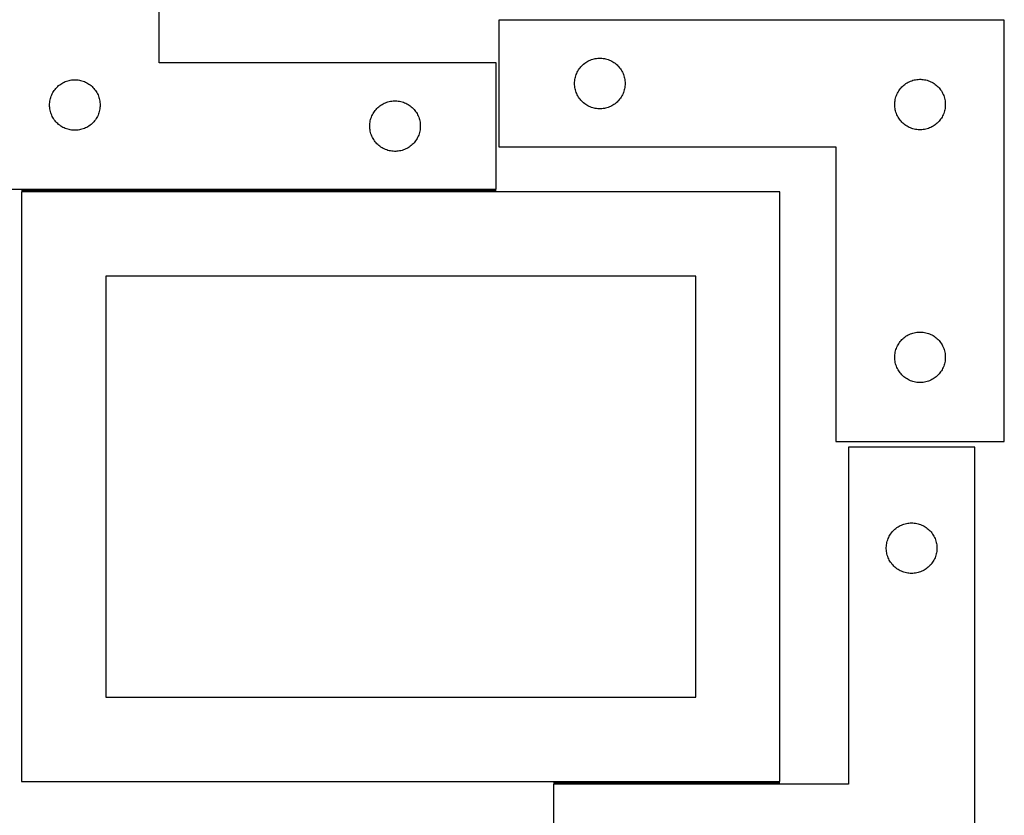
# Model space of a CAD drawing. Header units: millimetres. Extents: x 7 to 1493, y 7 to 2993.
# Tile 14 of 17: x 909 to 1493, y 1638 to 2110. Entities that reach past the tile are written whole.
import ezdxf

# ---------------------------------------------------------------- set-up
doc = ezdxf.new("R2010")
doc.units = ezdxf.units.MM
doc.layers.add('COMMON', color=5, linetype='CONTINUOUS', true_color=0x0000ff)
doc.layers.add('CUT', color=7, linetype='CONTINUOUS', true_color=0x000000)

msp = doc.modelspace()

# ---------------------------------------------------------------- linework, layer by layer
at = {"layer": 'COMMON'}
for p, q in [((1191.818665, 2008.90895), (910.223763, 2008.90895)), ((1225.831001, 1657.408948), (1360.223763, 1657.408948))]:
    msp.add_line(p, q, dxfattribs=at)
at = {"layer": 'CUT'}
for p, q in [((991.818665, 2084.65895), (991.818665, 2259.65895)), ((1493.342491, 2109.939508), (1193.342491, 2109.939508)), ((1193.342491, 2109.939508), (1193.342491, 2034.939508)), ((1493.342491, 1859.939508), (1493.342491, 2109.939508)), ((1246.29284, 2085.67969), (1246.983775, 2086.025042)), ((1246.983775, 2086.025042), (1247.691572, 2086.334368)), ((1247.691572, 2086.334368), (1248.414355, 2086.606847)), ((1248.414355, 2086.606847), (1249.150206, 2086.841756)), ((1249.150206, 2086.841756), (1249.897175, 2087.038474)), ((1249.897175, 2087.038474), (1250.653279, 2087.196477)), ((1250.653279, 2087.196477), (1251.416515, 2087.315348)), ((1251.416515, 2087.315348), (1252.184859, 2087.394771)), ((1252.184859, 2087.394771), (1252.956272, 2087.434535)), ((1252.956272, 2087.434535), (1253.728709, 2087.434535)), ((1253.728709, 2087.434535), (1254.500123, 2087.394771)), ((1254.500123, 2087.394771), (1255.268466, 2087.315348)), ((1255.268466, 2087.315348), (1256.031702, 2087.196477)), ((1256.031702, 2087.196477), (1256.787807, 2087.038474)), ((1256.787807, 2087.038474), (1257.534775, 2086.841756)), ((1257.534775, 2086.841756), (1258.270626, 2086.606847)), ((1258.270626, 2086.606847), (1258.993409, 2086.334368)), ((1258.993409, 2086.334368), (1259.701207, 2086.025042)), ((1259.701207, 2086.025042), (1260.392142, 2085.67969)), ((1191.818665, 2084.65895), (991.818665, 2084.65895)), ((1191.818665, 2009.65895), (1191.818665, 2084.65895)), ((1240.288212, 2079.827729), (1240.685857, 2080.489951)), ((1240.685857, 2080.489951), (1241.117066, 2081.130825)), ((1241.117066, 2081.130825), (1241.580694, 2081.74865)), ((1241.580694, 2081.74865), (1242.075512, 2082.34179)), ((1242.075512, 2082.34179), (1242.600208, 2082.90867)), ((1242.600208, 2082.90867), (1243.153391, 2083.447789)), ((1243.153391, 2083.447789), (1243.733593, 2083.957715)), ((1243.733593, 2083.957715), (1244.339277, 2084.437097)), ((1244.339277, 2084.437097), (1244.968835, 2084.884663)), ((1244.968835, 2084.884663), (1245.620599, 2085.299228)), ((1245.620599, 2085.299228), (1246.29284, 2085.67969)), ((1260.392142, 2085.67969), (1261.064383, 2085.299228)), ((1261.064383, 2085.299228), (1261.716147, 2084.884663)), ((1261.716147, 2084.884663), (1262.345705, 2084.437097)), ((1262.345705, 2084.437097), (1262.951388, 2083.957715)), ((1262.951388, 2083.957715), (1263.531591, 2083.447789)), ((1263.531591, 2083.447789), (1264.084774, 2082.90867)), ((1264.084774, 2082.90867), (1264.60947, 2082.34179)), ((1264.60947, 2082.34179), (1265.104288, 2081.74865)), ((1265.104288, 2081.74865), (1265.567916, 2081.130825)), ((1265.567916, 2081.130825), (1265.999124, 2080.489951)), ((1265.999124, 2080.489951), (1266.396769, 2079.827729)), ((937.626381, 2074.061198), (938.373349, 2074.257915)), ((938.373349, 2074.257915), (939.129454, 2074.415919)), ((939.129454, 2074.415919), (939.89269, 2074.53479)), ((939.89269, 2074.53479), (940.661033, 2074.614212)), ((940.661033, 2074.614212), (941.432447, 2074.653977)), ((941.432447, 2074.653977), (942.204884, 2074.653977)), ((942.204884, 2074.653977), (942.976297, 2074.614212)), ((942.976297, 2074.614212), (943.744641, 2074.53479)), ((943.744641, 2074.53479), (944.507877, 2074.415919)), ((944.507877, 2074.415919), (945.263981, 2074.257915)), ((945.263981, 2074.257915), (946.01095, 2074.061198)), ((1238.421993, 2073.981823), (1238.521172, 2074.747867)), ((1238.521172, 2074.747867), (1238.659655, 2075.507789)), ((1238.659655, 2075.507789), (1238.837075, 2076.259575)), ((1238.837075, 2076.259575), (1239.05296, 2077.001231)), ((1239.05296, 2077.001231), (1239.306738, 2077.730789)), ((1239.306738, 2077.730789), (1239.597737, 2078.446317)), ((1239.597737, 2078.446317), (1239.925184, 2079.145915)), ((1239.925184, 2079.145915), (1240.288212, 2079.827729)), ((1266.396769, 2079.827729), (1266.759797, 2079.145915)), ((1266.759797, 2079.145915), (1267.087244, 2078.446317)), ((1267.087244, 2078.446317), (1267.378243, 2077.730789)), ((1267.378243, 2077.730789), (1267.632021, 2077.001231)), ((1267.632021, 2077.001231), (1267.847907, 2076.259575)), ((1267.847907, 2076.259575), (1268.025326, 2075.507789)), ((1268.025326, 2075.507789), (1268.163809, 2074.747867)), ((1268.163809, 2074.747867), (1268.262989, 2073.981823)), ((1437.691572, 2073.834368), (1438.414355, 2074.106847)), ((1438.414355, 2074.106847), (1439.150206, 2074.341756)), ((1439.150206, 2074.341756), (1439.897175, 2074.538474)), ((1439.897175, 2074.538474), (1440.653279, 2074.696477)), ((1440.653279, 2074.696477), (1441.416515, 2074.815348)), ((1441.416515, 2074.815348), (1442.184859, 2074.894771)), ((1442.184859, 2074.894771), (1442.956272, 2074.934535)), ((1442.956272, 2074.934535), (1443.728709, 2074.934535)), ((1443.728709, 2074.934535), (1444.500123, 2074.894771)), ((1444.500123, 2074.894771), (1445.268466, 2074.815348)), ((1445.268466, 2074.815348), (1446.031702, 2074.696477)), ((1446.031702, 2074.696477), (1446.787807, 2074.538474)), ((1446.787807, 2074.538474), (1447.534775, 2074.341756)), ((1447.534775, 2074.341756), (1448.270626, 2074.106847)), ((1448.270626, 2074.106847), (1448.993409, 2073.834368)), ((929.162032, 2067.709392), (929.59324, 2068.350266)), ((929.59324, 2068.350266), (930.056868, 2068.968092)), ((930.056868, 2068.968092), (930.551686, 2069.561231)), ((930.551686, 2069.561231), (931.076382, 2070.128112)), ((931.076382, 2070.128112), (931.629565, 2070.66723)), ((931.629565, 2070.66723), (932.209768, 2071.177156)), ((932.209768, 2071.177156), (932.815451, 2071.656538)), ((932.815451, 2071.656538), (933.445009, 2072.104105)), ((933.445009, 2072.104105), (934.096773, 2072.518669)), ((934.096773, 2072.518669), (934.769014, 2072.899132)), ((934.769014, 2072.899132), (935.459949, 2073.244483)), ((935.459949, 2073.244483), (936.167747, 2073.553809)), ((936.167747, 2073.553809), (936.89053, 2073.826288)), ((936.89053, 2073.826288), (937.626381, 2074.061198)), ((946.01095, 2074.061198), (946.746801, 2073.826288)), ((946.746801, 2073.826288), (947.469584, 2073.553809)), ((947.469584, 2073.553809), (948.177381, 2073.244483)), ((948.177381, 2073.244483), (948.868316, 2072.899132)), ((948.868316, 2072.899132), (949.540557, 2072.518669)), ((949.540557, 2072.518669), (950.192321, 2072.104105)), ((950.192321, 2072.104105), (950.821879, 2071.656538)), ((950.821879, 2071.656538), (951.427563, 2071.177156)), ((951.427563, 2071.177156), (952.007765, 2070.66723)), ((952.007765, 2070.66723), (952.560948, 2070.128112)), ((952.560948, 2070.128112), (953.085644, 2069.561231)), ((953.085644, 2069.561231), (953.580462, 2068.968092)), ((953.580462, 2068.968092), (954.04409, 2068.350266)), ((954.04409, 2068.350266), (954.475299, 2067.709392)), ((1238.342491, 2072.439508), (1238.362379, 2073.211689)), ((1238.362379, 2071.667327), (1238.342491, 2072.439508)), ((1238.362379, 2073.211689), (1238.421993, 2073.981823)), ((1238.421993, 2070.897193), (1238.362379, 2071.667327)), ((1238.521172, 2070.131149), (1238.421993, 2070.897193)), ((1238.659655, 2069.371227), (1238.521172, 2070.131149)), ((1238.837075, 2068.619441), (1238.659655, 2069.371227)), ((1239.05296, 2067.877786), (1238.837075, 2068.619441)), ((1267.847907, 2068.619441), (1267.632021, 2067.877786)), ((1268.025326, 2069.371227), (1267.847907, 2068.619441)), ((1268.163809, 2070.131149), (1268.025326, 2069.371227)), ((1268.262989, 2070.897193), (1268.163809, 2070.131149)), ((1268.262989, 2073.981823), (1268.322602, 2073.211689)), ((1268.322602, 2071.667327), (1268.262989, 2070.897193)), ((1268.322602, 2073.211689), (1268.342491, 2072.439508)), ((1268.342491, 2072.439508), (1268.322602, 2071.667327)), ((1430.685857, 2067.989951), (1431.117066, 2068.630825)), ((1431.117066, 2068.630825), (1431.580694, 2069.24865)), ((1431.580694, 2069.24865), (1432.075512, 2069.84179)), ((1432.075512, 2069.84179), (1432.600208, 2070.40867)), ((1432.600208, 2070.40867), (1433.153391, 2070.947789)), ((1433.153391, 2070.947789), (1433.733593, 2071.457715)), ((1433.733593, 2071.457715), (1434.339277, 2071.937097)), ((1434.339277, 2071.937097), (1434.968835, 2072.384663)), ((1434.968835, 2072.384663), (1435.620599, 2072.799228)), ((1435.620599, 2072.799228), (1436.29284, 2073.17969)), ((1436.29284, 2073.17969), (1436.983775, 2073.525042)), ((1436.983775, 2073.525042), (1437.691572, 2073.834368)), ((1448.993409, 2073.834368), (1449.701207, 2073.525042)), ((1449.701207, 2073.525042), (1450.392142, 2073.17969)), ((1450.392142, 2073.17969), (1451.064383, 2072.799228)), ((1451.064383, 2072.799228), (1451.716147, 2072.384663)), ((1451.716147, 2072.384663), (1452.345705, 2071.937097)), ((1452.345705, 2071.937097), (1452.951388, 2071.457715)), ((1452.951388, 2071.457715), (1453.531591, 2070.947789)), ((1453.531591, 2070.947789), (1454.084774, 2070.40867)), ((1454.084774, 2070.40867), (1454.60947, 2069.84179)), ((1454.60947, 2069.84179), (1455.104288, 2069.24865)), ((1455.104288, 2069.24865), (1455.567916, 2068.630825)), ((1455.567916, 2068.630825), (1455.999124, 2067.989951)), ((926.997347, 2061.967308), (927.13583, 2062.727231)), ((927.13583, 2062.727231), (927.313249, 2063.479016)), ((927.313249, 2063.479016), (927.529135, 2064.220672)), ((927.529135, 2064.220672), (927.782913, 2064.950231)), ((927.782913, 2064.950231), (928.073912, 2065.665758)), ((928.073912, 2065.665758), (928.401359, 2066.365356)), ((928.401359, 2066.365356), (928.764387, 2067.047171)), ((928.764387, 2067.047171), (929.162032, 2067.709392)), ((954.475299, 2067.709392), (954.872944, 2067.047171)), ((954.872944, 2067.047171), (955.235971, 2066.365356)), ((955.235971, 2066.365356), (955.563419, 2065.665758)), ((955.563419, 2065.665758), (955.854418, 2064.950231)), ((955.854418, 2064.950231), (956.108196, 2064.220672)), ((956.108196, 2064.220672), (956.324081, 2063.479016)), ((956.324081, 2063.479016), (956.501501, 2062.727231)), ((956.501501, 2062.727231), (956.639984, 2061.967308)), ((1239.306738, 2067.148227), (1239.05296, 2067.877786)), ((1239.597737, 2066.4327), (1239.306738, 2067.148227)), ((1239.925184, 2065.733101), (1239.597737, 2066.4327)), ((1240.288212, 2065.051287), (1239.925184, 2065.733101)), ((1240.685857, 2064.389065), (1240.288212, 2065.051287)), ((1241.117066, 2063.748192), (1240.685857, 2064.389065)), ((1241.580694, 2063.130366), (1241.117066, 2063.748192)), ((1242.075512, 2062.537226), (1241.580694, 2063.130366)), ((1242.600208, 2061.970346), (1242.075512, 2062.537226)), ((1264.60947, 2062.537226), (1264.084774, 2061.970346)), ((1265.104288, 2063.130366), (1264.60947, 2062.537226)), ((1265.567916, 2063.748192), (1265.104288, 2063.130366)), ((1265.999124, 2064.389065), (1265.567916, 2063.748192)), ((1266.396769, 2065.051287), (1265.999124, 2064.389065)), ((1266.759797, 2065.733101), (1266.396769, 2065.051287)), ((1267.087244, 2066.4327), (1266.759797, 2065.733101)), ((1267.378243, 2067.148227), (1267.087244, 2066.4327)), ((1267.632021, 2067.877786), (1267.378243, 2067.148227)), ((1428.521172, 2062.247867), (1428.659655, 2063.007789)), ((1428.659655, 2063.007789), (1428.837075, 2063.759575)), ((1428.837075, 2063.759575), (1429.05296, 2064.501231)), ((1429.05296, 2064.501231), (1429.306738, 2065.230789)), ((1429.306738, 2065.230789), (1429.597737, 2065.946317)), ((1429.597737, 2065.946317), (1429.925184, 2066.645915)), ((1429.925184, 2066.645915), (1430.288212, 2067.327729)), ((1430.288212, 2067.327729), (1430.685857, 2067.989951)), ((1455.999124, 2067.989951), (1456.396769, 2067.327729)), ((1456.396769, 2067.327729), (1456.759797, 2066.645915)), ((1456.759797, 2066.645915), (1457.087244, 2065.946317)), ((1457.087244, 2065.946317), (1457.378243, 2065.230789)), ((1457.378243, 2065.230789), (1457.632021, 2064.501231)), ((1457.632021, 2064.501231), (1457.847907, 2063.759575)), ((1457.847907, 2063.759575), (1458.025326, 2063.007789)), ((1458.025326, 2063.007789), (1458.163809, 2062.247867)), ((926.818665, 2059.65895), (926.838554, 2060.431131)), ((926.838554, 2058.886768), (926.818665, 2059.65895)), ((926.838554, 2060.431131), (926.898167, 2061.201264)), ((926.898167, 2058.116635), (926.838554, 2058.886768)), ((926.898167, 2061.201264), (926.997347, 2061.967308)), ((926.997347, 2057.350591), (926.898167, 2058.116635)), ((927.13583, 2056.590669), (926.997347, 2057.350591)), ((927.313249, 2055.838883), (927.13583, 2056.590669)), ((956.501501, 2056.590669), (956.324081, 2055.838883)), ((956.639984, 2057.350591), (956.501501, 2056.590669)), ((956.639984, 2061.967308), (956.739163, 2061.201264)), ((956.739163, 2058.116635), (956.639984, 2057.350591)), ((956.739163, 2061.201264), (956.798777, 2060.431131)), ((956.798777, 2058.886768), (956.739163, 2058.116635)), ((956.798777, 2060.431131), (956.818665, 2059.65895)), ((956.818665, 2059.65895), (956.798777, 2058.886768)), ((1120.056868, 2056.468092), (1120.551686, 2057.061231)), ((1120.551686, 2057.061231), (1121.076382, 2057.628112)), ((1121.076382, 2057.628112), (1121.629565, 2058.16723)), ((1121.629565, 2058.16723), (1122.209768, 2058.677156)), ((1122.209768, 2058.677156), (1122.815451, 2059.156538)), ((1122.815451, 2059.156538), (1123.445009, 2059.604105)), ((1123.445009, 2059.604105), (1124.096773, 2060.018669)), ((1124.096773, 2060.018669), (1124.769014, 2060.399132)), ((1124.769014, 2060.399132), (1125.459949, 2060.744483)), ((1125.459949, 2060.744483), (1126.167747, 2061.053809)), ((1126.167747, 2061.053809), (1126.89053, 2061.326288)), ((1126.89053, 2061.326288), (1127.626381, 2061.561198)), ((1127.626381, 2061.561198), (1128.373349, 2061.757915)), ((1128.373349, 2061.757915), (1129.129454, 2061.915919)), ((1129.129454, 2061.915919), (1129.89269, 2062.03479)), ((1129.89269, 2062.03479), (1130.661033, 2062.114212)), ((1130.661033, 2062.114212), (1131.432447, 2062.153977)), ((1131.432447, 2062.153977), (1132.204884, 2062.153977)), ((1132.204884, 2062.153977), (1132.976297, 2062.114212)), ((1132.976297, 2062.114212), (1133.744641, 2062.03479)), ((1133.744641, 2062.03479), (1134.507877, 2061.915919)), ((1134.507877, 2061.915919), (1135.263981, 2061.757915)), ((1135.263981, 2061.757915), (1136.01095, 2061.561198)), ((1136.01095, 2061.561198), (1136.746801, 2061.326288)), ((1136.746801, 2061.326288), (1137.469584, 2061.053809)), ((1137.469584, 2061.053809), (1138.177381, 2060.744483)), ((1138.177381, 2060.744483), (1138.868316, 2060.399132)), ((1138.868316, 2060.399132), (1139.540557, 2060.018669)), ((1139.540557, 2060.018669), (1140.192321, 2059.604105)), ((1140.192321, 2059.604105), (1140.821879, 2059.156538)), ((1140.821879, 2059.156538), (1141.427563, 2058.677156)), ((1141.427563, 2058.677156), (1142.007765, 2058.16723)), ((1142.007765, 2058.16723), (1142.560948, 2057.628112)), ((1142.560948, 2057.628112), (1143.085644, 2057.061231)), ((1143.085644, 2057.061231), (1143.580462, 2056.468092)), ((1243.153391, 2061.431228), (1242.600208, 2061.970346)), ((1243.733593, 2060.921301), (1243.153391, 2061.431228)), ((1244.339277, 2060.441919), (1243.733593, 2060.921301)), ((1244.968835, 2059.994353), (1244.339277, 2060.441919)), ((1245.620599, 2059.579789), (1244.968835, 2059.994353)), ((1246.29284, 2059.199326), (1245.620599, 2059.579789)), ((1246.983775, 2058.853974), (1246.29284, 2059.199326)), ((1247.691572, 2058.544649), (1246.983775, 2058.853974)), ((1248.414355, 2058.27217), (1247.691572, 2058.544649)), ((1249.150206, 2058.03726), (1248.414355, 2058.27217)), ((1249.897175, 2057.840543), (1249.150206, 2058.03726)), ((1250.653279, 2057.682539), (1249.897175, 2057.840543)), ((1251.416515, 2057.563668), (1250.653279, 2057.682539)), ((1252.184859, 2057.484245), (1251.416515, 2057.563668)), ((1252.956272, 2057.444481), (1252.184859, 2057.484245)), ((1253.728709, 2057.444481), (1252.956272, 2057.444481)), ((1254.500123, 2057.484245), (1253.728709, 2057.444481)), ((1255.268466, 2057.563668), (1254.500123, 2057.484245)), ((1256.031702, 2057.682539), (1255.268466, 2057.563668)), ((1256.787807, 2057.840543), (1256.031702, 2057.682539)), ((1257.534775, 2058.03726), (1256.787807, 2057.840543)), ((1258.270626, 2058.27217), (1257.534775, 2058.03726)), ((1258.993409, 2058.544649), (1258.270626, 2058.27217)), ((1259.701207, 2058.853974), (1258.993409, 2058.544649)), ((1260.392142, 2059.199326), (1259.701207, 2058.853974)), ((1261.064383, 2059.579789), (1260.392142, 2059.199326)), ((1261.716147, 2059.994353), (1261.064383, 2059.579789)), ((1262.345705, 2060.441919), (1261.716147, 2059.994353)), ((1262.951388, 2060.921301), (1262.345705, 2060.441919)), ((1263.531591, 2061.431228), (1262.951388, 2060.921301)), ((1264.084774, 2061.970346), (1263.531591, 2061.431228)), ((1428.342491, 2059.939508), (1428.362379, 2060.711689)), ((1428.362379, 2059.167327), (1428.342491, 2059.939508)), ((1428.362379, 2060.711689), (1428.421993, 2061.481823)), ((1428.421993, 2058.397193), (1428.362379, 2059.167327)), ((1428.421993, 2061.481823), (1428.521172, 2062.247867)), ((1428.521172, 2057.631149), (1428.421993, 2058.397193)), ((1428.659655, 2056.871227), (1428.521172, 2057.631149)), ((1428.837075, 2056.119441), (1428.659655, 2056.871227)), ((1458.025326, 2056.871227), (1457.847907, 2056.119441)), ((1458.163809, 2057.631149), (1458.025326, 2056.871227)), ((1458.163809, 2062.247867), (1458.262989, 2061.481823)), ((1458.262989, 2058.397193), (1458.163809, 2057.631149)), ((1458.262989, 2061.481823), (1458.322602, 2060.711689)), ((1458.322602, 2059.167327), (1458.262989, 2058.397193)), ((1458.322602, 2060.711689), (1458.342491, 2059.939508)), ((1458.342491, 2059.939508), (1458.322602, 2059.167327)), ((927.529135, 2055.097227), (927.313249, 2055.838883)), ((927.782913, 2054.367668), (927.529135, 2055.097227)), ((928.073912, 2053.652141), (927.782913, 2054.367668)), ((928.401359, 2052.952543), (928.073912, 2053.652141)), ((928.764387, 2052.270729), (928.401359, 2052.952543)), ((929.162032, 2051.608507), (928.764387, 2052.270729)), ((929.59324, 2050.967633), (929.162032, 2051.608507)), ((930.056868, 2050.349807), (929.59324, 2050.967633)), ((954.04409, 2050.967633), (953.580462, 2050.349807)), ((954.475299, 2051.608507), (954.04409, 2050.967633)), ((954.872944, 2052.270729), (954.475299, 2051.608507)), ((955.235971, 2052.952543), (954.872944, 2052.270729)), ((955.563419, 2053.652141), (955.235971, 2052.952543)), ((955.854418, 2054.367668), (955.563419, 2053.652141)), ((956.108196, 2055.097227), (955.854418, 2054.367668)), ((956.324081, 2055.838883), (956.108196, 2055.097227)), ((1117.13583, 2050.227231), (1117.313249, 2050.979016)), ((1117.313249, 2050.979016), (1117.529135, 2051.720672)), ((1117.529135, 2051.720672), (1117.782913, 2052.450231)), ((1117.782913, 2052.450231), (1118.073912, 2053.165758)), ((1118.073912, 2053.165758), (1118.401359, 2053.865356)), ((1118.401359, 2053.865356), (1118.764387, 2054.547171)), ((1118.764387, 2054.547171), (1119.162032, 2055.209392)), ((1119.162032, 2055.209392), (1119.59324, 2055.850266)), ((1119.59324, 2055.850266), (1120.056868, 2056.468092)), ((1143.580462, 2056.468092), (1144.04409, 2055.850266)), ((1144.04409, 2055.850266), (1144.475299, 2055.209392)), ((1144.475299, 2055.209392), (1144.872944, 2054.547171)), ((1144.872944, 2054.547171), (1145.235971, 2053.865356)), ((1145.235971, 2053.865356), (1145.563419, 2053.165758)), ((1145.563419, 2053.165758), (1145.854418, 2052.450231)), ((1145.854418, 2052.450231), (1146.108196, 2051.720672)), ((1146.108196, 2051.720672), (1146.324081, 2050.979016)), ((1146.324081, 2050.979016), (1146.501501, 2050.227231)), ((1429.05296, 2055.377786), (1428.837075, 2056.119441)), ((1429.306738, 2054.648227), (1429.05296, 2055.377786)), ((1429.597737, 2053.9327), (1429.306738, 2054.648227)), ((1429.925184, 2053.233101), (1429.597737, 2053.9327)), ((1430.288212, 2052.551287), (1429.925184, 2053.233101)), ((1430.685857, 2051.889065), (1430.288212, 2052.551287)), ((1431.117066, 2051.248192), (1430.685857, 2051.889065)), ((1431.580694, 2050.630366), (1431.117066, 2051.248192)), ((1455.567916, 2051.248192), (1455.104288, 2050.630366)), ((1455.999124, 2051.889065), (1455.567916, 2051.248192)), ((1456.396769, 2052.551287), (1455.999124, 2051.889065)), ((1456.759797, 2053.233101), (1456.396769, 2052.551287)), ((1457.087244, 2053.9327), (1456.759797, 2053.233101)), ((1457.378243, 2054.648227), (1457.087244, 2053.9327)), ((1457.632021, 2055.377786), (1457.378243, 2054.648227)), ((1457.847907, 2056.119441), (1457.632021, 2055.377786)), ((930.551686, 2049.756668), (930.056868, 2050.349807)), ((931.076382, 2049.189787), (930.551686, 2049.756668)), ((931.629565, 2048.650669), (931.076382, 2049.189787)), ((932.209768, 2048.140743), (931.629565, 2048.650669)), ((932.815451, 2047.661361), (932.209768, 2048.140743)), ((933.445009, 2047.213794), (932.815451, 2047.661361)), ((934.096773, 2046.79923), (933.445009, 2047.213794)), ((934.769014, 2046.418768), (934.096773, 2046.79923)), ((935.459949, 2046.073416), (934.769014, 2046.418768)), ((936.167747, 2045.76409), (935.459949, 2046.073416)), ((936.89053, 2045.491611), (936.167747, 2045.76409)), ((937.626381, 2045.256701), (936.89053, 2045.491611)), ((938.373349, 2045.059984), (937.626381, 2045.256701)), ((939.129454, 2044.90198), (938.373349, 2045.059984)), ((939.89269, 2044.783109), (939.129454, 2044.90198)), ((944.507877, 2044.90198), (943.744641, 2044.783109)), ((945.263981, 2045.059984), (944.507877, 2044.90198)), ((946.01095, 2045.256701), (945.263981, 2045.059984)), ((946.746801, 2045.491611), (946.01095, 2045.256701)), ((947.469584, 2045.76409), (946.746801, 2045.491611)), ((948.177381, 2046.073416), (947.469584, 2045.76409)), ((948.868316, 2046.418768), (948.177381, 2046.073416)), ((949.540557, 2046.79923), (948.868316, 2046.418768)), ((950.192321, 2047.213794), (949.540557, 2046.79923)), ((950.821879, 2047.661361), (950.192321, 2047.213794)), ((951.427563, 2048.140743), (950.821879, 2047.661361)), ((952.007765, 2048.650669), (951.427563, 2048.140743)), ((952.560948, 2049.189787), (952.007765, 2048.650669)), ((953.085644, 2049.756668), (952.560948, 2049.189787)), ((953.580462, 2050.349807), (953.085644, 2049.756668)), ((1116.818665, 2047.15895), (1116.838554, 2047.931131)), ((1116.838554, 2046.386768), (1116.818665, 2047.15895)), ((1116.838554, 2047.931131), (1116.898167, 2048.701264)), ((1116.898167, 2045.616635), (1116.838554, 2046.386768)), ((1116.898167, 2048.701264), (1116.997347, 2049.467308)), ((1116.997347, 2044.850591), (1116.898167, 2045.616635)), ((1116.997347, 2049.467308), (1117.13583, 2050.227231)), ((1146.501501, 2050.227231), (1146.639984, 2049.467308)), ((1146.639984, 2049.467308), (1146.739163, 2048.701264)), ((1146.739163, 2045.616635), (1146.639984, 2044.850591)), ((1146.739163, 2048.701264), (1146.798777, 2047.931131)), ((1146.798777, 2046.386768), (1146.739163, 2045.616635)), ((1146.798777, 2047.931131), (1146.818665, 2047.15895)), ((1146.818665, 2047.15895), (1146.798777, 2046.386768)), ((1432.075512, 2050.037226), (1431.580694, 2050.630366)), ((1432.600208, 2049.470346), (1432.075512, 2050.037226)), ((1433.153391, 2048.931228), (1432.600208, 2049.470346)), ((1433.733593, 2048.421301), (1433.153391, 2048.931228)), ((1434.339277, 2047.941919), (1433.733593, 2048.421301)), ((1434.968835, 2047.494353), (1434.339277, 2047.941919)), ((1435.620599, 2047.079789), (1434.968835, 2047.494353)), ((1436.29284, 2046.699326), (1435.620599, 2047.079789)), ((1436.983775, 2046.353974), (1436.29284, 2046.699326)), ((1437.691572, 2046.044649), (1436.983775, 2046.353974)), ((1438.414355, 2045.77217), (1437.691572, 2046.044649)), ((1439.150206, 2045.53726), (1438.414355, 2045.77217)), ((1439.897175, 2045.340543), (1439.150206, 2045.53726)), ((1440.653279, 2045.182539), (1439.897175, 2045.340543)), ((1441.416515, 2045.063668), (1440.653279, 2045.182539)), ((1442.184859, 2044.984245), (1441.416515, 2045.063668)), ((1442.956272, 2044.944481), (1442.184859, 2044.984245)), ((1443.728709, 2044.944481), (1442.956272, 2044.944481)), ((1444.500123, 2044.984245), (1443.728709, 2044.944481)), ((1445.268466, 2045.063668), (1444.500123, 2044.984245)), ((1446.031702, 2045.182539), (1445.268466, 2045.063668)), ((1446.787807, 2045.340543), (1446.031702, 2045.182539)), ((1447.534775, 2045.53726), (1446.787807, 2045.340543)), ((1448.270626, 2045.77217), (1447.534775, 2045.53726)), ((1448.993409, 2046.044649), (1448.270626, 2045.77217)), ((1449.701207, 2046.353974), (1448.993409, 2046.044649)), ((1450.392142, 2046.699326), (1449.701207, 2046.353974)), ((1451.064383, 2047.079789), (1450.392142, 2046.699326)), ((1451.716147, 2047.494353), (1451.064383, 2047.079789)), ((1452.345705, 2047.941919), (1451.716147, 2047.494353)), ((1452.951388, 2048.421301), (1452.345705, 2047.941919)), ((1453.531591, 2048.931228), (1452.951388, 2048.421301)), ((1454.084774, 2049.470346), (1453.531591, 2048.931228)), ((1454.60947, 2050.037226), (1454.084774, 2049.470346)), ((1455.104288, 2050.630366), (1454.60947, 2050.037226)), ((940.661033, 2044.703687), (939.89269, 2044.783109)), ((941.432447, 2044.663923), (940.661033, 2044.703687)), ((942.204884, 2044.663923), (941.432447, 2044.663923)), ((942.976297, 2044.703687), (942.204884, 2044.663923)), ((943.744641, 2044.783109), (942.976297, 2044.703687)), ((1117.13583, 2044.090669), (1116.997347, 2044.850591)), ((1117.313249, 2043.338883), (1117.13583, 2044.090669)), ((1117.529135, 2042.597227), (1117.313249, 2043.338883)), ((1117.782913, 2041.867668), (1117.529135, 2042.597227)), ((1118.073912, 2041.152141), (1117.782913, 2041.867668)), ((1118.401359, 2040.452543), (1118.073912, 2041.152141)), ((1118.764387, 2039.770729), (1118.401359, 2040.452543)), ((1119.162032, 2039.108507), (1118.764387, 2039.770729)), ((1119.59324, 2038.467633), (1119.162032, 2039.108507)), ((1144.475299, 2039.108507), (1144.04409, 2038.467633)), ((1144.872944, 2039.770729), (1144.475299, 2039.108507)), ((1145.235971, 2040.452543), (1144.872944, 2039.770729)), ((1145.563419, 2041.152141), (1145.235971, 2040.452543)), ((1145.854418, 2041.867668), (1145.563419, 2041.152141)), ((1146.108196, 2042.597227), (1145.854418, 2041.867668)), ((1146.324081, 2043.338883), (1146.108196, 2042.597227)), ((1146.501501, 2044.090669), (1146.324081, 2043.338883)), ((1146.639984, 2044.850591), (1146.501501, 2044.090669)), ((1120.056868, 2037.849807), (1119.59324, 2038.467633)), ((1120.551686, 2037.256668), (1120.056868, 2037.849807)), ((1121.076382, 2036.689787), (1120.551686, 2037.256668)), ((1121.629565, 2036.150669), (1121.076382, 2036.689787)), ((1122.209768, 2035.640743), (1121.629565, 2036.150669)), ((1122.815451, 2035.161361), (1122.209768, 2035.640743)), ((1123.445009, 2034.713794), (1122.815451, 2035.161361)), ((1124.096773, 2034.29923), (1123.445009, 2034.713794)), ((1124.769014, 2033.918768), (1124.096773, 2034.29923)), ((1125.459949, 2033.573416), (1124.769014, 2033.918768)), ((1126.167747, 2033.26409), (1125.459949, 2033.573416)), ((1126.89053, 2032.991611), (1126.167747, 2033.26409)), ((1137.469584, 2033.26409), (1136.746801, 2032.991611)), ((1138.177381, 2033.573416), (1137.469584, 2033.26409)), ((1138.868316, 2033.918768), (1138.177381, 2033.573416)), ((1139.540557, 2034.29923), (1138.868316, 2033.918768)), ((1140.192321, 2034.713794), (1139.540557, 2034.29923)), ((1140.821879, 2035.161361), (1140.192321, 2034.713794)), ((1141.427563, 2035.640743), (1140.821879, 2035.161361)), ((1142.007765, 2036.150669), (1141.427563, 2035.640743)), ((1142.560948, 2036.689787), (1142.007765, 2036.150669)), ((1143.085644, 2037.256668), (1142.560948, 2036.689787)), ((1143.580462, 2037.849807), (1143.085644, 2037.256668)), ((1144.04409, 2038.467633), (1143.580462, 2037.849807)), ((1193.342491, 2034.939508), (1393.342491, 2034.939508)), ((1393.342491, 2034.939508), (1393.342491, 1859.939508)), ((1127.626381, 2032.756701), (1126.89053, 2032.991611)), ((1128.373349, 2032.559984), (1127.626381, 2032.756701)), ((1129.129454, 2032.40198), (1128.373349, 2032.559984)), ((1129.89269, 2032.283109), (1129.129454, 2032.40198)), ((1130.661033, 2032.203687), (1129.89269, 2032.283109)), ((1131.432447, 2032.163923), (1130.661033, 2032.203687)), ((1132.204884, 2032.163923), (1131.432447, 2032.163923)), ((1132.976297, 2032.203687), (1132.204884, 2032.163923)), ((1133.744641, 2032.283109), (1132.976297, 2032.203687)), ((1134.507877, 2032.40198), (1133.744641, 2032.283109)), ((1135.263981, 2032.559984), (1134.507877, 2032.40198)), ((1136.01095, 2032.756701), (1135.263981, 2032.559984)), ((1136.746801, 2032.991611), (1136.01095, 2032.756701)), ((891.818665, 2009.65895), (1191.818665, 2009.65895)), ((1360.223763, 2008.158949), (910.223763, 2008.158949)), ((910.223763, 2008.158949), (910.223763, 1658.158949)), ((1360.223763, 1658.158949), (1360.223763, 2008.158949)), ((1310.223763, 1958.158949), (960.223763, 1958.158949)), ((960.223763, 1958.158949), (960.223763, 1708.158949)), ((1310.223763, 1708.158949), (1310.223763, 1958.158949)), ((1434.339277, 1921.937097), (1434.968835, 1922.384663)), ((1434.968835, 1922.384663), (1435.620599, 1922.799228)), ((1435.620599, 1922.799228), (1436.29284, 1923.17969)), ((1436.29284, 1923.17969), (1436.983775, 1923.525042)), ((1436.983775, 1923.525042), (1437.691572, 1923.834368)), ((1437.691572, 1923.834368), (1438.414355, 1924.106847)), ((1438.414355, 1924.106847), (1439.150206, 1924.341756)), ((1439.150206, 1924.341756), (1439.897175, 1924.538474)), ((1439.897175, 1924.538474), (1440.653279, 1924.696477)), ((1440.653279, 1924.696477), (1441.416515, 1924.815348)), ((1441.416515, 1924.815348), (1442.184859, 1924.894771)), ((1442.184859, 1924.894771), (1442.956272, 1924.934535)), ((1442.956272, 1924.934535), (1443.728709, 1924.934535)), ((1443.728709, 1924.934535), (1444.500123, 1924.894771)), ((1444.500123, 1924.894771), (1445.268466, 1924.815348)), ((1445.268466, 1924.815348), (1446.031702, 1924.696477)), ((1446.031702, 1924.696477), (1446.787807, 1924.538474)), ((1446.787807, 1924.538474), (1447.534775, 1924.341756)), ((1447.534775, 1924.341756), (1448.270626, 1924.106847)), ((1448.270626, 1924.106847), (1448.993409, 1923.834368)), ((1448.993409, 1923.834368), (1449.701207, 1923.525042)), ((1449.701207, 1923.525042), (1450.392142, 1923.17969)), ((1450.392142, 1923.17969), (1451.064383, 1922.799228)), ((1451.064383, 1922.799228), (1451.716147, 1922.384663)), ((1451.716147, 1922.384663), (1452.345705, 1921.937097)), ((1429.597737, 1915.946317), (1429.925184, 1916.645915)), ((1429.925184, 1916.645915), (1430.288212, 1917.327729)), ((1430.288212, 1917.327729), (1430.685857, 1917.989951)), ((1430.685857, 1917.989951), (1431.117066, 1918.630825)), ((1431.117066, 1918.630825), (1431.580694, 1919.24865)), ((1431.580694, 1919.24865), (1432.075512, 1919.84179)), ((1432.075512, 1919.84179), (1432.600208, 1920.40867)), ((1432.600208, 1920.40867), (1433.153391, 1920.947789)), ((1433.153391, 1920.947789), (1433.733593, 1921.457715)), ((1433.733593, 1921.457715), (1434.339277, 1921.937097)), ((1452.345705, 1921.937097), (1452.951388, 1921.457715)), ((1452.951388, 1921.457715), (1453.531591, 1920.947789)), ((1453.531591, 1920.947789), (1454.084774, 1920.40867)), ((1454.084774, 1920.40867), (1454.60947, 1919.84179)), ((1454.60947, 1919.84179), (1455.104288, 1919.24865)), ((1455.104288, 1919.24865), (1455.567916, 1918.630825)), ((1455.567916, 1918.630825), (1455.999124, 1917.989951)), ((1455.999124, 1917.989951), (1456.396769, 1917.327729)), ((1456.396769, 1917.327729), (1456.759797, 1916.645915)), ((1456.759797, 1916.645915), (1457.087244, 1915.946317)), ((1428.342491, 1909.939508), (1428.362379, 1910.711689)), ((1428.362379, 1910.711689), (1428.421993, 1911.481823)), ((1428.421993, 1911.481823), (1428.521172, 1912.247867)), ((1428.521172, 1912.247867), (1428.659655, 1913.007789)), ((1428.659655, 1913.007789), (1428.837075, 1913.759575)), ((1428.837075, 1913.759575), (1429.05296, 1914.501231)), ((1429.05296, 1914.501231), (1429.306738, 1915.230789)), ((1429.306738, 1915.230789), (1429.597737, 1915.946317)), ((1457.087244, 1915.946317), (1457.378243, 1915.230789)), ((1457.378243, 1915.230789), (1457.632021, 1914.501231)), ((1457.632021, 1914.501231), (1457.847907, 1913.759575)), ((1457.847907, 1913.759575), (1458.025326, 1913.007789)), ((1458.025326, 1913.007789), (1458.163809, 1912.247867)), ((1458.163809, 1912.247867), (1458.262989, 1911.481823)), ((1458.262989, 1911.481823), (1458.322602, 1910.711689)), ((1458.322602, 1910.711689), (1458.342491, 1909.939508)), ((1428.362379, 1909.167327), (1428.342491, 1909.939508)), ((1428.421993, 1908.397193), (1428.362379, 1909.167327)), ((1428.521172, 1907.631149), (1428.421993, 1908.397193)), ((1428.659655, 1906.871227), (1428.521172, 1907.631149)), ((1428.837075, 1906.119441), (1428.659655, 1906.871227)), ((1429.05296, 1905.377786), (1428.837075, 1906.119441)), ((1429.306738, 1904.648227), (1429.05296, 1905.377786)), ((1429.597737, 1903.9327), (1429.306738, 1904.648227)), ((1457.378243, 1904.648227), (1457.087244, 1903.9327)), ((1457.632021, 1905.377786), (1457.378243, 1904.648227)), ((1457.847907, 1906.119441), (1457.632021, 1905.377786)), ((1458.025326, 1906.871227), (1457.847907, 1906.119441)), ((1458.163809, 1907.631149), (1458.025326, 1906.871227)), ((1458.262989, 1908.397193), (1458.163809, 1907.631149)), ((1458.322602, 1909.167327), (1458.262989, 1908.397193)), ((1458.342491, 1909.939508), (1458.322602, 1909.167327)), ((1429.925184, 1903.233101), (1429.597737, 1903.9327)), ((1430.288212, 1902.551287), (1429.925184, 1903.233101)), ((1430.685857, 1901.889065), (1430.288212, 1902.551287)), ((1431.117066, 1901.248192), (1430.685857, 1901.889065)), ((1431.580694, 1900.630366), (1431.117066, 1901.248192)), ((1432.075512, 1900.037226), (1431.580694, 1900.630366)), ((1432.600208, 1899.470346), (1432.075512, 1900.037226)), ((1433.153391, 1898.931228), (1432.600208, 1899.470346)), ((1433.733593, 1898.421301), (1433.153391, 1898.931228)), ((1453.531591, 1898.931228), (1452.951388, 1898.421301)), ((1454.084774, 1899.470346), (1453.531591, 1898.931228)), ((1454.60947, 1900.037226), (1454.084774, 1899.470346)), ((1455.104288, 1900.630366), (1454.60947, 1900.037226)), ((1455.567916, 1901.248192), (1455.104288, 1900.630366)), ((1455.999124, 1901.889065), (1455.567916, 1901.248192)), ((1456.396769, 1902.551287), (1455.999124, 1901.889065)), ((1456.759797, 1903.233101), (1456.396769, 1902.551287)), ((1457.087244, 1903.9327), (1456.759797, 1903.233101)), ((1434.339277, 1897.941919), (1433.733593, 1898.421301)), ((1434.968835, 1897.494353), (1434.339277, 1897.941919)), ((1435.620599, 1897.079789), (1434.968835, 1897.494353)), ((1436.29284, 1896.699326), (1435.620599, 1897.079789)), ((1436.983775, 1896.353974), (1436.29284, 1896.699326)), ((1437.691572, 1896.044649), (1436.983775, 1896.353974)), ((1438.414355, 1895.77217), (1437.691572, 1896.044649)), ((1439.150206, 1895.53726), (1438.414355, 1895.77217)), ((1439.897175, 1895.340543), (1439.150206, 1895.53726)), ((1440.653279, 1895.182539), (1439.897175, 1895.340543)), ((1441.416515, 1895.063668), (1440.653279, 1895.182539)), ((1442.184859, 1894.984245), (1441.416515, 1895.063668)), ((1442.956272, 1894.944481), (1442.184859, 1894.984245)), ((1443.728709, 1894.944481), (1442.956272, 1894.944481)), ((1444.500123, 1894.984245), (1443.728709, 1894.944481)), ((1445.268466, 1895.063668), (1444.500123, 1894.984245)), ((1446.031702, 1895.182539), (1445.268466, 1895.063668)), ((1446.787807, 1895.340543), (1446.031702, 1895.182539)), ((1447.534775, 1895.53726), (1446.787807, 1895.340543)), ((1448.270626, 1895.77217), (1447.534775, 1895.53726)), ((1448.993409, 1896.044649), (1448.270626, 1895.77217)), ((1449.701207, 1896.353974), (1448.993409, 1896.044649)), ((1450.392142, 1896.699326), (1449.701207, 1896.353974)), ((1451.064383, 1897.079789), (1450.392142, 1896.699326)), ((1451.716147, 1897.494353), (1451.064383, 1897.079789)), ((1452.345705, 1897.941919), (1451.716147, 1897.494353)), ((1452.951388, 1898.421301), (1452.345705, 1897.941919)), ((1393.342491, 1859.939508), (1493.342491, 1859.939508)), ((1475.831001, 1856.658948), (1400.831001, 1856.658948)), ((1400.831001, 1856.658948), (1400.831001, 1656.658948)), ((1475.831001, 1556.658948), (1475.831001, 1856.658948)), ((1434.510934, 1811.164363), (1435.26272, 1811.341783)), ((1435.26272, 1811.341783), (1436.022642, 1811.480266)), ((1436.022642, 1811.480266), (1436.788686, 1811.579446)), ((1436.788686, 1811.579446), (1437.55882, 1811.639059)), ((1437.55882, 1811.639059), (1438.331001, 1811.658948)), ((1438.331001, 1811.658948), (1439.103182, 1811.639059)), ((1439.103182, 1811.639059), (1439.873316, 1811.579446)), ((1439.873316, 1811.579446), (1440.63936, 1811.480266)), ((1440.63936, 1811.480266), (1441.399282, 1811.341783)), ((1441.399282, 1811.341783), (1442.151068, 1811.164363)), ((1425.885846, 1805.032603), (1426.333412, 1805.662162)), ((1426.333412, 1805.662162), (1426.812794, 1806.267845)), ((1426.812794, 1806.267845), (1427.32272, 1806.848048)), ((1427.32272, 1806.848048), (1427.861839, 1807.40123)), ((1427.861839, 1807.40123), (1428.428719, 1807.925926)), ((1428.428719, 1807.925926), (1429.021859, 1808.420745)), ((1429.021859, 1808.420745), (1429.639684, 1808.884373)), ((1429.639684, 1808.884373), (1430.280558, 1809.315581)), ((1430.280558, 1809.315581), (1430.94278, 1809.713226)), ((1430.94278, 1809.713226), (1431.624594, 1810.076254)), ((1431.624594, 1810.076254), (1432.324192, 1810.403701)), ((1432.324192, 1810.403701), (1433.03972, 1810.6947)), ((1433.03972, 1810.6947), (1433.769278, 1810.948478)), ((1433.769278, 1810.948478), (1434.510934, 1811.164363)), ((1442.151068, 1811.164363), (1442.892723, 1810.948478)), ((1442.892723, 1810.948478), (1443.622282, 1810.6947)), ((1443.622282, 1810.6947), (1444.337809, 1810.403701)), ((1444.337809, 1810.403701), (1445.037408, 1810.076254)), ((1445.037408, 1810.076254), (1445.719222, 1809.713226)), ((1445.719222, 1809.713226), (1446.381444, 1809.315581)), ((1446.381444, 1809.315581), (1447.022317, 1808.884373)), ((1447.022317, 1808.884373), (1447.640143, 1808.420745)), ((1447.640143, 1808.420745), (1448.233283, 1807.925926)), ((1448.233283, 1807.925926), (1448.800163, 1807.40123)), ((1448.800163, 1807.40123), (1449.339281, 1806.848048)), ((1449.339281, 1806.848048), (1449.849208, 1806.267845)), ((1449.849208, 1806.267845), (1450.32859, 1805.662162)), ((1450.32859, 1805.662162), (1450.776156, 1805.032603)), ((1423.574032, 1799.348159), (1423.732035, 1800.104264)), ((1423.732035, 1800.104264), (1423.928753, 1800.851232)), ((1423.928753, 1800.851232), (1424.163662, 1801.587083)), ((1424.163662, 1801.587083), (1424.436141, 1802.309866)), ((1424.436141, 1802.309866), (1424.745467, 1803.017663)), ((1424.745467, 1803.017663), (1425.090819, 1803.708599)), ((1425.090819, 1803.708599), (1425.471281, 1804.38084)), ((1425.471281, 1804.38084), (1425.885846, 1805.032603)), ((1450.776156, 1805.032603), (1451.19072, 1804.38084)), ((1451.19072, 1804.38084), (1451.571183, 1803.708599)), ((1451.571183, 1803.708599), (1451.916535, 1803.017663)), ((1451.916535, 1803.017663), (1452.22586, 1802.309866)), ((1452.22586, 1802.309866), (1452.498339, 1801.587083)), ((1452.498339, 1801.587083), (1452.733249, 1800.851232)), ((1452.733249, 1800.851232), (1452.929966, 1800.104264)), ((1452.929966, 1800.104264), (1453.08797, 1799.348159)), ((1423.335974, 1797.045166), (1423.375738, 1797.816579)), ((1423.335974, 1796.272729), (1423.335974, 1797.045166)), ((1423.375738, 1795.501316), (1423.335974, 1796.272729)), ((1423.375738, 1797.816579), (1423.455161, 1798.584923)), ((1423.455161, 1794.732972), (1423.375738, 1795.501316)), ((1423.455161, 1798.584923), (1423.574032, 1799.348159)), ((1423.574032, 1793.969736), (1423.455161, 1794.732972)), ((1423.732035, 1793.213631), (1423.574032, 1793.969736)), ((1453.08797, 1793.969736), (1452.929966, 1793.213631)), ((1453.08797, 1799.348159), (1453.206841, 1798.584923)), ((1453.206841, 1794.732972), (1453.08797, 1793.969736)), ((1453.206841, 1798.584923), (1453.286264, 1797.816579)), ((1453.286264, 1795.501316), (1453.206841, 1794.732972)), ((1453.286264, 1797.816579), (1453.326028, 1797.045166)), ((1453.326028, 1796.272729), (1453.286264, 1795.501316)), ((1453.326028, 1797.045166), (1453.326028, 1796.272729)), ((1423.928753, 1792.466663), (1423.732035, 1793.213631)), ((1424.163662, 1791.730812), (1423.928753, 1792.466663)), ((1424.436141, 1791.008029), (1424.163662, 1791.730812)), ((1424.745467, 1790.300232), (1424.436141, 1791.008029)), ((1425.090819, 1789.609296), (1424.745467, 1790.300232)), ((1425.471281, 1788.937056), (1425.090819, 1789.609296)), ((1425.885846, 1788.285292), (1425.471281, 1788.937056)), ((1426.333412, 1787.655733), (1425.885846, 1788.285292)), ((1450.776156, 1788.285292), (1450.32859, 1787.655733)), ((1451.19072, 1788.937056), (1450.776156, 1788.285292)), ((1451.571183, 1789.609296), (1451.19072, 1788.937056)), ((1451.916535, 1790.300232), (1451.571183, 1789.609296)), ((1452.22586, 1791.008029), (1451.916535, 1790.300232)), ((1452.498339, 1791.730812), (1452.22586, 1791.008029)), ((1452.733249, 1792.466663), (1452.498339, 1791.730812)), ((1452.929966, 1793.213631), (1452.733249, 1792.466663)), ((1426.812794, 1787.05005), (1426.333412, 1787.655733)), ((1427.32272, 1786.469847), (1426.812794, 1787.05005)), ((1427.861839, 1785.916665), (1427.32272, 1786.469847)), ((1428.428719, 1785.391969), (1427.861839, 1785.916665)), ((1429.021859, 1784.89715), (1428.428719, 1785.391969)), ((1429.639684, 1784.433522), (1429.021859, 1784.89715)), ((1430.280558, 1784.002314), (1429.639684, 1784.433522)), ((1430.94278, 1783.604669), (1430.280558, 1784.002314)), ((1431.624594, 1783.241641), (1430.94278, 1783.604669)), ((1432.324192, 1782.914194), (1431.624594, 1783.241641)), ((1433.03972, 1782.623195), (1432.324192, 1782.914194)), ((1433.769278, 1782.369417), (1433.03972, 1782.623195)), ((1434.510934, 1782.153532), (1433.769278, 1782.369417)), ((1435.26272, 1781.976112), (1434.510934, 1782.153532)), ((1436.022642, 1781.837629), (1435.26272, 1781.976112)), ((1441.399282, 1781.976112), (1440.63936, 1781.837629)), ((1442.151068, 1782.153532), (1441.399282, 1781.976112)), ((1442.892723, 1782.369417), (1442.151068, 1782.153532)), ((1443.622282, 1782.623195), (1442.892723, 1782.369417)), ((1444.337809, 1782.914194), (1443.622282, 1782.623195)), ((1445.037408, 1783.241641), (1444.337809, 1782.914194)), ((1445.719222, 1783.604669), (1445.037408, 1783.241641)), ((1446.381444, 1784.002314), (1445.719222, 1783.604669)), ((1447.022317, 1784.433522), (1446.381444, 1784.002314)), ((1447.640143, 1784.89715), (1447.022317, 1784.433522)), ((1448.233283, 1785.391969), (1447.640143, 1784.89715)), ((1448.800163, 1785.916665), (1448.233283, 1785.391969)), ((1449.339281, 1786.469847), (1448.800163, 1785.916665)), ((1449.849208, 1787.05005), (1449.339281, 1786.469847)), ((1450.32859, 1787.655733), (1449.849208, 1787.05005)), ((1436.788686, 1781.738449), (1436.022642, 1781.837629)), ((1437.55882, 1781.678836), (1436.788686, 1781.738449)), ((1438.331001, 1781.658948), (1437.55882, 1781.678836)), ((1439.103182, 1781.678836), (1438.331001, 1781.658948)), ((1439.873316, 1781.738449), (1439.103182, 1781.678836)), ((1440.63936, 1781.837629), (1439.873316, 1781.738449)), ((960.223763, 1708.158949), (1310.223763, 1708.158949)), ((910.223763, 1658.158949), (1360.223763, 1658.158949)), ((1400.831001, 1656.658948), (1225.831001, 1656.658948)), ((1225.831001, 1656.658948), (1225.831001, 1556.658948))]:
    msp.add_line(p, q, dxfattribs=at)

doc.saveas('drawing.dxf')
